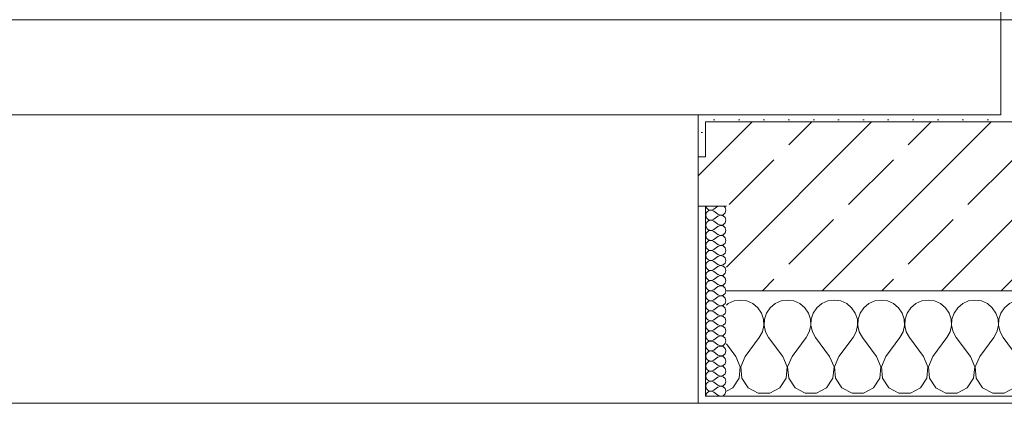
# Model space of a CAD drawing. Header units: metres. Extents: x -3.6 to 84.5, y -11 to 16.8.
# Tile 131 of 228: x 38.575 to 39.975, y -0.155 to 0.39. Entities that reach past the tile are written whole.
import ezdxf

# ---------------------------------------------------------------- set-up
doc = ezdxf.new("R2010")
doc.units = ezdxf.units.M
doc.header["$MEASUREMENT"] = 0
for name, color, linetype in [('604 - Struktur.Wand Aussen', 7, 'Continuous'), ('607 - Struktur.Stütze', 7, 'Continuous'), ('608 - Struktur.Träger', 7, 'Continuous')]:
    doc.layers.add(name, color=color, linetype=linetype)
pattern_1 = [(45, (0, 0), (-0.01767767, 0.01767767), [0, -0.025])]
pattern_2 = [(0, (0, 0), (0, 0.08660254), [0, -0.05]), (0, (0.025, 0.0433), (0, 0.08660254), [0, -0.05])]

# ---------------------------------------------------------------- blocks, each defined once
blk = doc.blocks.new('*X83')
at = {"layer": '604 - Struktur.Wand Aussen', "color": 7, "linetype": 'Continuous', "lineweight": 5}
for p, q in [((39.5825, -0.0133), (39.58, -0.0154)), ((39.5909, -0.0096), (39.5825, -0.0133)), ((39.6, -0.0083), (39.5909, -0.0096)), ((39.6091, -0.0096), (39.6, -0.0083)), ((39.6175, -0.0133), (39.6091, -0.0096)), ((39.6246, -0.0192), (39.6175, -0.0133)), ((39.6491, -0.0133), (39.6421, -0.0192)), ((39.6576, -0.0096), (39.6491, -0.0133)), ((39.6667, -0.0083), (39.6576, -0.0096)), ((39.6758, -0.0096), (39.6667, -0.0083)), ((39.6842, -0.0133), (39.6758, -0.0096)), ((39.6913, -0.0192), (39.6842, -0.0133)), ((39.7158, -0.0133), (39.7087, -0.0192)), ((39.7242, -0.0096), (39.7158, -0.0133)), ((39.7333, -0.0083), (39.7242, -0.0096)), ((39.7424, -0.0096), (39.7333, -0.0083)), ((39.7509, -0.0133), (39.7424, -0.0096)), ((39.7579, -0.0192), (39.7509, -0.0133)), ((39.7825, -0.0133), (39.7754, -0.0192)), ((39.7909, -0.0096), (39.7825, -0.0133)), ((39.8, -0.0083), (39.7909, -0.0096)), ((39.8091, -0.0096), (39.8, -0.0083)), ((39.8175, -0.0133), (39.8091, -0.0096)), ((39.8246, -0.0192), (39.8175, -0.0133)), ((39.8491, -0.0133), (39.8421, -0.0192)), ((39.8576, -0.0096), (39.8491, -0.0133)), ((39.8667, -0.0083), (39.8576, -0.0096)), ((39.8758, -0.0096), (39.8667, -0.0083)), ((39.8842, -0.0133), (39.8758, -0.0096)), ((39.8913, -0.0192), (39.8842, -0.0133)), ((39.9158, -0.0133), (39.9087, -0.0192)), ((39.9242, -0.0096), (39.9158, -0.0133)), ((39.9333, -0.0083), (39.9242, -0.0096)), ((39.9424, -0.0096), (39.9333, -0.0083)), ((39.9509, -0.0133), (39.9424, -0.0096)), ((39.9579, -0.0192), (39.9509, -0.0133)), ((39.9825, -0.0133), (39.9754, -0.0192)), ((39.9909, -0.0096), (39.9825, -0.0133)), ((40, -0.0083), (39.9909, -0.0096)), ((40.0091, -0.0096), (40, -0.0083)), ((40.0175, -0.0133), (40.0091, -0.0096)), ((40.0246, -0.0192), (40.0175, -0.0133)), ((40.0491, -0.0133), (40.0421, -0.0192)), ((40.0576, -0.0096), (40.0491, -0.0133)), ((40.0667, -0.0083), (40.0576, -0.0096)), ((40.0758, -0.0096), (40.0667, -0.0083)), ((40.0842, -0.0133), (40.0758, -0.0096)), ((40.0913, -0.0192), (40.0842, -0.0133)), ((40.1158, -0.0133), (40.1087, -0.0192)), ((40.1242, -0.0096), (40.1158, -0.0133)), ((40.1333, -0.0083), (40.1242, -0.0096)), ((40.1424, -0.0096), (40.1333, -0.0083)), ((40.1509, -0.0133), (40.1424, -0.0096)), ((40.1579, -0.0192), (40.1509, -0.0133)), ((40.1825, -0.0133), (40.1754, -0.0192)), ((40.1909, -0.0096), (40.1825, -0.0133)), ((40.2, -0.0083), (40.1909, -0.0096)), ((40.2091, -0.0096), (40.2, -0.0083)), ((40.2175, -0.0133), (40.2091, -0.0096)), ((40.2246, -0.0192), (40.2175, -0.0133)), ((40.2491, -0.0133), (40.2421, -0.0192)), ((40.2576, -0.0096), (40.2491, -0.0133)), ((40.2667, -0.0083), (40.2576, -0.0096)), ((40.2758, -0.0096), (40.2667, -0.0083)), ((40.2842, -0.0133), (40.2758, -0.0096)), ((40.2913, -0.0192), (40.2842, -0.0133)), ((40.3158, -0.0133), (40.3087, -0.0192)), ((40.3242, -0.0096), (40.3158, -0.0133)), ((40.3333, -0.0083), (40.3242, -0.0096)), ((40.3424, -0.0096), (40.3333, -0.0083)), ((40.3509, -0.0133), (40.3424, -0.0096)), ((40.3579, -0.0192), (40.3509, -0.0133)), ((40.3825, -0.0133), (40.3754, -0.0192)), ((40.3909, -0.0096), (40.3825, -0.0133)), ((40.4, -0.0083), (40.3909, -0.0096)), ((40.4091, -0.0096), (40.4, -0.0083)), ((40.4175, -0.0133), (40.4091, -0.0096)), ((40.4246, -0.0192), (40.4175, -0.0133)), ((40.4491, -0.0133), (40.4421, -0.0192)), ((40.4576, -0.0096), (40.4491, -0.0133)), ((40.4667, -0.0083), (40.4576, -0.0096)), ((40.4758, -0.0096), (40.4667, -0.0083)), ((40.4842, -0.0133), (40.4758, -0.0096)), ((40.4913, -0.0192), (40.4842, -0.0133)), ((40.5158, -0.0133), (40.5087, -0.0192)), ((40.5242, -0.0096), (40.5158, -0.0133)), ((40.5333, -0.0083), (40.5242, -0.0096)), ((40.5424, -0.0096), (40.5333, -0.0083)), ((40.5509, -0.0133), (40.5424, -0.0096)), ((40.5579, -0.0192), (40.5509, -0.0133)), ((40.5825, -0.0133), (40.5754, -0.0192)), ((40.5909, -0.0096), (40.5825, -0.0133)), ((40.6, -0.0083), (40.5909, -0.0096)), ((40.6091, -0.0096), (40.6, -0.0083)), ((40.6175, -0.0133), (40.6091, -0.0096)), ((40.6246, -0.0192), (40.6175, -0.0133)), ((40.6491, -0.0133), (40.6421, -0.0192)), ((40.6576, -0.0096), (40.6491, -0.0133)), ((40.6667, -0.0083), (40.6576, -0.0096)), ((40.6758, -0.0096), (40.6667, -0.0083)), ((40.6842, -0.0133), (40.6758, -0.0096)), ((40.6913, -0.0192), (40.6842, -0.0133)), ((39.6298, -0.0268), (39.6246, -0.0192)), ((39.6328, -0.0355), (39.6298, -0.0268)), ((39.6369, -0.0268), (39.6339, -0.0355)), ((39.6421, -0.0192), (39.6369, -0.0268)), ((39.6965, -0.0268), (39.6913, -0.0192)), ((39.6994, -0.0355), (39.6965, -0.0268)), ((39.7035, -0.0268), (39.7006, -0.0355)), ((39.7087, -0.0192), (39.7035, -0.0268)), ((39.7631, -0.0268), (39.7579, -0.0192)), ((39.7661, -0.0355), (39.7631, -0.0268)), ((39.7702, -0.0268), (39.7672, -0.0355)), ((39.7754, -0.0192), (39.7702, -0.0268)), ((39.8298, -0.0268), (39.8246, -0.0192)), ((39.8328, -0.0355), (39.8298, -0.0268)), ((39.8369, -0.0268), (39.8339, -0.0355)), ((39.8421, -0.0192), (39.8369, -0.0268)), ((39.8965, -0.0268), (39.8913, -0.0192)), ((39.8994, -0.0355), (39.8965, -0.0268)), ((39.9035, -0.0268), (39.9006, -0.0355)), ((39.9087, -0.0192), (39.9035, -0.0268)), ((39.9631, -0.0268), (39.9579, -0.0192)), ((39.9661, -0.0355), (39.9631, -0.0268)), ((39.9702, -0.0268), (39.9672, -0.0355)), ((39.9754, -0.0192), (39.9702, -0.0268)), ((40.0298, -0.0268), (40.0246, -0.0192)), ((40.0328, -0.0355), (40.0298, -0.0268)), ((40.0369, -0.0268), (40.0339, -0.0355)), ((40.0421, -0.0192), (40.0369, -0.0268)), ((40.0965, -0.0268), (40.0913, -0.0192)), ((40.0994, -0.0355), (40.0965, -0.0268)), ((40.1035, -0.0268), (40.1006, -0.0355)), ((40.1087, -0.0192), (40.1035, -0.0268)), ((40.1631, -0.0268), (40.1579, -0.0192)), ((40.1661, -0.0355), (40.1631, -0.0268)), ((40.1702, -0.0268), (40.1672, -0.0355)), ((40.1754, -0.0192), (40.1702, -0.0268)), ((40.2298, -0.0268), (40.2246, -0.0192)), ((40.2328, -0.0355), (40.2298, -0.0268)), ((40.2369, -0.0268), (40.2339, -0.0355)), ((40.2421, -0.0192), (40.2369, -0.0268)), ((40.2965, -0.0268), (40.2913, -0.0192)), ((40.2994, -0.0355), (40.2965, -0.0268)), ((40.3035, -0.0268), (40.3006, -0.0355)), ((40.3087, -0.0192), (40.3035, -0.0268)), ((40.3631, -0.0268), (40.3579, -0.0192)), ((40.3661, -0.0355), (40.3631, -0.0268)), ((40.3702, -0.0268), (40.3672, -0.0355)), ((40.3754, -0.0192), (40.3702, -0.0268)), ((40.4298, -0.0268), (40.4246, -0.0192)), ((40.4328, -0.0355), (40.4298, -0.0268)), ((40.4369, -0.0268), (40.4339, -0.0355)), ((40.4421, -0.0192), (40.4369, -0.0268)), ((40.4965, -0.0268), (40.4913, -0.0192)), ((40.4994, -0.0355), (40.4965, -0.0268)), ((40.5035, -0.0268), (40.5006, -0.0355)), ((40.5087, -0.0192), (40.5035, -0.0268)), ((40.5631, -0.0268), (40.5579, -0.0192)), ((40.5661, -0.0355), (40.5631, -0.0268)), ((40.5702, -0.0268), (40.5672, -0.0355)), ((40.5754, -0.0192), (40.5702, -0.0268)), ((40.6298, -0.0268), (40.6246, -0.0192)), ((40.6328, -0.0355), (40.6298, -0.0268)), ((40.6369, -0.0268), (40.6339, -0.0355)), ((40.6421, -0.0192), (40.6369, -0.0268)), ((40.6965, -0.0268), (40.6913, -0.0192)), ((40.6994, -0.0355), (40.6965, -0.0268)), ((39.6332, -0.0447), (39.6328, -0.0355)), ((39.6339, -0.0355), (39.6335, -0.0447)), ((39.6999, -0.0447), (39.6994, -0.0355)), ((39.7006, -0.0355), (39.7001, -0.0447)), ((39.7665, -0.0447), (39.7661, -0.0355)), ((39.7672, -0.0355), (39.7668, -0.0447)), ((39.8332, -0.0447), (39.8328, -0.0355)), ((39.8339, -0.0355), (39.8335, -0.0447)), ((39.8999, -0.0447), (39.8994, -0.0355)), ((39.9006, -0.0355), (39.9001, -0.0447)), ((39.9665, -0.0447), (39.9661, -0.0355)), ((39.9672, -0.0355), (39.9668, -0.0447)), ((40.0332, -0.0447), (40.0328, -0.0355)), ((40.0339, -0.0355), (40.0335, -0.0447)), ((40.0999, -0.0447), (40.0994, -0.0355)), ((40.1006, -0.0355), (40.1001, -0.0447)), ((40.1665, -0.0447), (40.1661, -0.0355)), ((40.1672, -0.0355), (40.1668, -0.0447)), ((40.2332, -0.0447), (40.2328, -0.0355)), ((40.2339, -0.0355), (40.2335, -0.0447)), ((40.2999, -0.0447), (40.2994, -0.0355)), ((40.3006, -0.0355), (40.3001, -0.0447)), ((40.3665, -0.0447), (40.3661, -0.0355)), ((40.3672, -0.0355), (40.3668, -0.0447)), ((40.4332, -0.0447), (40.4328, -0.0355)), ((40.4339, -0.0355), (40.4335, -0.0447)), ((40.4999, -0.0447), (40.4994, -0.0355)), ((40.5006, -0.0355), (40.5001, -0.0447)), ((40.5665, -0.0447), (40.5661, -0.0355)), ((40.5672, -0.0355), (40.5668, -0.0447)), ((40.6332, -0.0447), (40.6328, -0.0355)), ((40.6339, -0.0355), (40.6335, -0.0447)), ((40.6999, -0.0447), (40.6994, -0.0355)), ((39.6267, -0.0617), (39.6311, -0.0536)), ((39.6311, -0.0536), (39.6332, -0.0447)), ((39.6335, -0.0447), (39.6355, -0.0536)), ((39.6355, -0.0536), (39.64, -0.0617)), ((39.6933, -0.0617), (39.6978, -0.0536)), ((39.6978, -0.0536), (39.6999, -0.0447)), ((39.7001, -0.0447), (39.7022, -0.0536)), ((39.7022, -0.0536), (39.7067, -0.0617)), ((39.76, -0.0617), (39.7645, -0.0536)), ((39.7645, -0.0536), (39.7665, -0.0447)), ((39.7668, -0.0447), (39.7689, -0.0536)), ((39.7689, -0.0536), (39.7733, -0.0617)), ((39.8267, -0.0617), (39.8311, -0.0536)), ((39.8311, -0.0536), (39.8332, -0.0447)), ((39.8335, -0.0447), (39.8355, -0.0536)), ((39.8355, -0.0536), (39.84, -0.0617)), ((39.8933, -0.0617), (39.8978, -0.0536)), ((39.8978, -0.0536), (39.8999, -0.0447)), ((39.9001, -0.0447), (39.9022, -0.0536)), ((39.9022, -0.0536), (39.9067, -0.0617)), ((39.96, -0.0617), (39.9645, -0.0536)), ((39.9645, -0.0536), (39.9665, -0.0447)), ((39.9668, -0.0447), (39.9689, -0.0536)), ((39.9689, -0.0536), (39.9733, -0.0617)), ((40.0267, -0.0617), (40.0311, -0.0536)), ((40.0311, -0.0536), (40.0332, -0.0447)), ((40.0335, -0.0447), (40.0355, -0.0536)), ((40.0355, -0.0536), (40.04, -0.0617)), ((40.0933, -0.0617), (40.0978, -0.0536)), ((40.0978, -0.0536), (40.0999, -0.0447)), ((40.1001, -0.0447), (40.1022, -0.0536)), ((40.1022, -0.0536), (40.1067, -0.0617)), ((40.16, -0.0617), (40.1645, -0.0536)), ((40.1645, -0.0536), (40.1665, -0.0447)), ((40.1668, -0.0447), (40.1689, -0.0536)), ((40.1689, -0.0536), (40.1733, -0.0617)), ((40.2267, -0.0617), (40.2311, -0.0536)), ((40.2311, -0.0536), (40.2332, -0.0447)), ((40.2335, -0.0447), (40.2355, -0.0536)), ((40.2355, -0.0536), (40.24, -0.0617)), ((40.2933, -0.0617), (40.2978, -0.0536)), ((40.2978, -0.0536), (40.2999, -0.0447)), ((40.3001, -0.0447), (40.3022, -0.0536)), ((40.3022, -0.0536), (40.3067, -0.0617)), ((40.36, -0.0617), (40.3645, -0.0536)), ((40.3645, -0.0536), (40.3665, -0.0447)), ((40.3668, -0.0447), (40.3689, -0.0536)), ((40.3689, -0.0536), (40.3733, -0.0617)), ((40.4267, -0.0617), (40.4311, -0.0536)), ((40.4311, -0.0536), (40.4332, -0.0447)), ((40.4335, -0.0447), (40.4355, -0.0536)), ((40.4355, -0.0536), (40.44, -0.0617)), ((40.4933, -0.0617), (40.4978, -0.0536)), ((40.4978, -0.0536), (40.4999, -0.0447)), ((40.5001, -0.0447), (40.5022, -0.0536)), ((40.5022, -0.0536), (40.5067, -0.0617)), ((40.56, -0.0617), (40.5645, -0.0536)), ((40.5645, -0.0536), (40.5665, -0.0447)), ((40.5668, -0.0447), (40.5689, -0.0536)), ((40.5689, -0.0536), (40.5733, -0.0617)), ((40.6267, -0.0617), (40.6311, -0.0536)), ((40.6311, -0.0536), (40.6332, -0.0447)), ((40.6335, -0.0447), (40.6355, -0.0536)), ((40.6355, -0.0536), (40.64, -0.0617)), ((40.6933, -0.0617), (40.6978, -0.0536)), ((40.6978, -0.0536), (40.6999, -0.0447)), ((39.6067, -0.0883), (39.6267, -0.0617)), ((39.66, -0.0883), (39.64, -0.0617)), ((39.6733, -0.0883), (39.6933, -0.0617)), ((39.7267, -0.0883), (39.7067, -0.0617)), ((39.74, -0.0883), (39.76, -0.0617)), ((39.7933, -0.0883), (39.7733, -0.0617)), ((39.8067, -0.0883), (39.8267, -0.0617)), ((39.86, -0.0883), (39.84, -0.0617)), ((39.8733, -0.0883), (39.8933, -0.0617)), ((39.9267, -0.0883), (39.9067, -0.0617)), ((39.94, -0.0883), (39.96, -0.0617)), ((39.9933, -0.0883), (39.9733, -0.0617)), ((40.0067, -0.0883), (40.0267, -0.0617)), ((40.06, -0.0883), (40.04, -0.0617)), ((40.0733, -0.0883), (40.0933, -0.0617)), ((40.1267, -0.0883), (40.1067, -0.0617)), ((40.14, -0.0883), (40.16, -0.0617)), ((40.1933, -0.0883), (40.1733, -0.0617)), ((40.2067, -0.0883), (40.2267, -0.0617)), ((40.26, -0.0883), (40.24, -0.0617)), ((40.2733, -0.0883), (40.2933, -0.0617)), ((40.3267, -0.0883), (40.3067, -0.0617)), ((40.34, -0.0883), (40.36, -0.0617)), ((40.3933, -0.0883), (40.3733, -0.0617)), ((40.4067, -0.0883), (40.4267, -0.0617)), ((40.46, -0.0883), (40.44, -0.0617)), ((40.4733, -0.0883), (40.4933, -0.0617)), ((40.5267, -0.0883), (40.5067, -0.0617)), ((40.54, -0.0883), (40.56, -0.0617)), ((40.5933, -0.0883), (40.5733, -0.0617)), ((40.6067, -0.0883), (40.6267, -0.0617)), ((40.66, -0.0883), (40.64, -0.0617)), ((40.6733, -0.0883), (40.6933, -0.0617)), ((39.5933, -0.0883), (39.58, -0.0706)), ((39.5996, -0.1033), (39.5933, -0.0883)), ((39.6067, -0.0883), (39.6004, -0.1033)), ((39.6663, -0.1033), (39.66, -0.0883)), ((39.6733, -0.0883), (39.667, -0.1033)), ((39.733, -0.1033), (39.7267, -0.0883)), ((39.74, -0.0883), (39.7337, -0.1033)), ((39.7996, -0.1033), (39.7933, -0.0883)), ((39.8067, -0.0883), (39.8004, -0.1033)), ((39.8663, -0.1033), (39.86, -0.0883)), ((39.8733, -0.0883), (39.867, -0.1033)), ((39.933, -0.1033), (39.9267, -0.0883)), ((39.94, -0.0883), (39.9337, -0.1033)), ((39.9996, -0.1033), (39.9933, -0.0883)), ((40.0067, -0.0883), (40.0004, -0.1033)), ((40.0663, -0.1033), (40.06, -0.0883)), ((40.0733, -0.0883), (40.067, -0.1033)), ((40.133, -0.1033), (40.1267, -0.0883)), ((40.14, -0.0883), (40.1337, -0.1033)), ((40.1996, -0.1033), (40.1933, -0.0883)), ((40.2067, -0.0883), (40.2004, -0.1033)), ((40.2663, -0.1033), (40.26, -0.0883)), ((40.2733, -0.0883), (40.267, -0.1033)), ((40.333, -0.1033), (40.3267, -0.0883)), ((40.34, -0.0883), (40.3337, -0.1033)), ((40.3996, -0.1033), (40.3933, -0.0883)), ((40.4067, -0.0883), (40.4004, -0.1033)), ((40.4663, -0.1033), (40.46, -0.0883)), ((40.4733, -0.0883), (40.467, -0.1033)), ((40.533, -0.1033), (40.5267, -0.0883)), ((40.54, -0.0883), (40.5337, -0.1033)), ((40.5996, -0.1033), (40.5933, -0.0883)), ((40.6067, -0.0883), (40.6004, -0.1033)), ((40.6663, -0.1033), (40.66, -0.0883)), ((40.6733, -0.0883), (40.667, -0.1033)), ((39.5981, -0.1195), (39.5996, -0.1033)), ((39.6004, -0.1033), (39.6019, -0.1195)), ((39.6648, -0.1195), (39.6663, -0.1033)), ((39.667, -0.1033), (39.6686, -0.1195)), ((39.7314, -0.1195), (39.733, -0.1033)), ((39.7337, -0.1033), (39.7352, -0.1195)), ((39.7981, -0.1195), (39.7996, -0.1033)), ((39.8004, -0.1033), (39.8019, -0.1195)), ((39.8648, -0.1195), (39.8663, -0.1033)), ((39.867, -0.1033), (39.8686, -0.1195)), ((39.9314, -0.1195), (39.933, -0.1033)), ((39.9337, -0.1033), (39.9352, -0.1195)), ((39.9981, -0.1195), (39.9996, -0.1033)), ((40.0004, -0.1033), (40.0019, -0.1195)), ((40.0648, -0.1195), (40.0663, -0.1033)), ((40.067, -0.1033), (40.0686, -0.1195)), ((40.1314, -0.1195), (40.133, -0.1033)), ((40.1337, -0.1033), (40.1352, -0.1195)), ((40.1981, -0.1195), (40.1996, -0.1033)), ((40.2004, -0.1033), (40.2019, -0.1195)), ((40.2648, -0.1195), (40.2663, -0.1033)), ((40.267, -0.1033), (40.2686, -0.1195)), ((40.3314, -0.1195), (40.333, -0.1033)), ((40.3337, -0.1033), (40.3352, -0.1195)), ((40.3981, -0.1195), (40.3996, -0.1033)), ((40.4004, -0.1033), (40.4019, -0.1195)), ((40.4648, -0.1195), (40.4663, -0.1033)), ((40.467, -0.1033), (40.4686, -0.1195)), ((40.5314, -0.1195), (40.533, -0.1033)), ((40.5337, -0.1033), (40.5352, -0.1195)), ((40.5981, -0.1195), (40.5996, -0.1033)), ((40.6004, -0.1033), (40.6019, -0.1195)), ((40.6648, -0.1195), (40.6663, -0.1033)), ((40.667, -0.1033), (40.6686, -0.1195)), ((39.5891, -0.133), (39.5981, -0.1195)), ((39.6019, -0.1195), (39.6109, -0.133)), ((39.6558, -0.133), (39.6648, -0.1195)), ((39.6686, -0.1195), (39.6776, -0.133)), ((39.7224, -0.133), (39.7314, -0.1195)), ((39.7352, -0.1195), (39.7442, -0.133)), ((39.7891, -0.133), (39.7981, -0.1195)), ((39.8019, -0.1195), (39.8109, -0.133)), ((39.8558, -0.133), (39.8648, -0.1195)), ((39.8686, -0.1195), (39.8776, -0.133)), ((39.9224, -0.133), (39.9314, -0.1195)), ((39.9352, -0.1195), (39.9442, -0.133)), ((39.9891, -0.133), (39.9981, -0.1195)), ((40.0019, -0.1195), (40.0109, -0.133)), ((40.0558, -0.133), (40.0648, -0.1195)), ((40.0686, -0.1195), (40.0776, -0.133)), ((40.1224, -0.133), (40.1314, -0.1195)), ((40.1352, -0.1195), (40.1442, -0.133)), ((40.1891, -0.133), (40.1981, -0.1195)), ((40.2019, -0.1195), (40.2109, -0.133)), ((40.2558, -0.133), (40.2648, -0.1195)), ((40.2686, -0.1195), (40.2776, -0.133)), ((40.3224, -0.133), (40.3314, -0.1195)), ((40.3352, -0.1195), (40.3442, -0.133)), ((40.3891, -0.133), (40.3981, -0.1195)), ((40.4019, -0.1195), (40.4109, -0.133)), ((40.4558, -0.133), (40.4648, -0.1195)), ((40.4686, -0.1195), (40.4776, -0.133)), ((40.5224, -0.133), (40.5314, -0.1195)), ((40.5352, -0.1195), (40.5442, -0.133)), ((40.5891, -0.133), (40.5981, -0.1195)), ((40.6019, -0.1195), (40.6109, -0.133)), ((40.6558, -0.133), (40.6648, -0.1195)), ((40.6686, -0.1195), (40.6776, -0.133)), ((39.58, -0.1379), (39.5891, -0.133)), ((39.6109, -0.133), (39.6252, -0.1407)), ((39.6415, -0.1407), (39.6558, -0.133)), ((39.6776, -0.133), (39.6919, -0.1407)), ((39.7081, -0.1407), (39.7224, -0.133)), ((39.7442, -0.133), (39.7585, -0.1407)), ((39.7748, -0.1407), (39.7891, -0.133)), ((39.8109, -0.133), (39.8252, -0.1407)), ((39.8415, -0.1407), (39.8558, -0.133)), ((39.8776, -0.133), (39.8919, -0.1407)), ((39.9081, -0.1407), (39.9224, -0.133)), ((39.9442, -0.133), (39.9585, -0.1407)), ((39.9748, -0.1407), (39.9891, -0.133)), ((40.0109, -0.133), (40.0252, -0.1407)), ((40.0415, -0.1407), (40.0558, -0.133)), ((40.0776, -0.133), (40.0919, -0.1407)), ((40.1081, -0.1407), (40.1224, -0.133)), ((40.1442, -0.133), (40.1585, -0.1407)), ((40.1748, -0.1407), (40.1891, -0.133)), ((40.2109, -0.133), (40.2252, -0.1407)), ((40.2415, -0.1407), (40.2558, -0.133)), ((40.2776, -0.133), (40.2919, -0.1407)), ((40.3081, -0.1407), (40.3224, -0.133)), ((40.3442, -0.133), (40.3585, -0.1407)), ((40.3748, -0.1407), (40.3891, -0.133)), ((40.4109, -0.133), (40.4252, -0.1407)), ((40.4415, -0.1407), (40.4558, -0.133)), ((40.4776, -0.133), (40.4919, -0.1407)), ((40.5081, -0.1407), (40.5224, -0.133)), ((40.5442, -0.133), (40.5585, -0.1407)), ((40.5748, -0.1407), (40.5891, -0.133)), ((40.6109, -0.133), (40.6252, -0.1407)), ((40.6415, -0.1407), (40.6558, -0.133)), ((40.6776, -0.133), (40.6919, -0.1407)), ((39.6252, -0.1407), (39.6415, -0.1407)), ((39.6919, -0.1407), (39.7081, -0.1407)), ((39.7585, -0.1407), (39.7748, -0.1407)), ((39.8252, -0.1407), (39.8415, -0.1407)), ((39.8919, -0.1407), (39.9081, -0.1407)), ((39.9585, -0.1407), (39.9748, -0.1407)), ((40.0252, -0.1407), (40.0415, -0.1407)), ((40.0919, -0.1407), (40.1081, -0.1407)), ((40.1585, -0.1407), (40.1748, -0.1407)), ((40.2252, -0.1407), (40.2415, -0.1407)), ((40.2919, -0.1407), (40.3081, -0.1407)), ((40.3585, -0.1407), (40.3748, -0.1407)), ((40.4252, -0.1407), (40.4415, -0.1407)), ((40.4919, -0.1407), (40.5081, -0.1407)), ((40.5585, -0.1407), (40.5748, -0.1407)), ((40.6252, -0.1407), (40.6415, -0.1407)), ((40.6919, -0.1407), (40.7, -0.1407))]:
    blk.add_line(p, q, dxfattribs=at)
blk = doc.blocks.new('*X94')
at = {"layer": '604 - Struktur.Wand Aussen', "color": 7, "linetype": 'Continuous', "lineweight": 5}
for p, q in [((39.551, 0.1141), (39.5507, 0.1121)), ((39.5507, 0.1121), (39.551, 0.1102)), ((39.5509, 0.125), (39.551, 0.1245)), ((39.551, 0.1245), (39.5518, 0.1227)), ((39.5518, 0.1159), (39.551, 0.1141)), ((39.5518, 0.1227), (39.553, 0.1212)), ((39.553, 0.1174), (39.5518, 0.1159)), ((39.553, 0.1212), (39.5547, 0.12)), ((39.5547, 0.1185), (39.553, 0.1174)), ((39.5547, 0.12), (39.5565, 0.1194)), ((39.5565, 0.1192), (39.5547, 0.1185)), ((39.5565, 0.1194), (39.5585, 0.1193)), ((39.5585, 0.1193), (39.5565, 0.1192)), ((39.5585, 0.1193), (39.5604, 0.1198)), ((39.5604, 0.1188), (39.5585, 0.1193)), ((39.5604, 0.1198), (39.5621, 0.1207)), ((39.5621, 0.1179), (39.5604, 0.1188)), ((39.5679, 0.125), (39.5621, 0.1207)), ((39.5679, 0.1136), (39.5621, 0.1179)), ((39.5679, 0.1136), (39.5715, 0.1122)), ((39.5715, 0.1121), (39.5679, 0.1107)), ((39.5715, 0.1122), (39.5753, 0.1129)), ((39.5753, 0.1114), (39.5715, 0.1121)), ((39.5753, 0.1129), (39.5782, 0.1155)), ((39.5782, 0.123), (39.5761, 0.125)), ((39.5793, 0.1193), (39.5782, 0.123)), ((39.5782, 0.1155), (39.5793, 0.1193)), ((39.551, 0.0998), (39.5507, 0.0979)), ((39.551, 0.1102), (39.5518, 0.1084)), ((39.5518, 0.1016), (39.551, 0.0998)), ((39.5518, 0.1084), (39.553, 0.1069)), ((39.553, 0.1031), (39.5518, 0.1016)), ((39.553, 0.1069), (39.5547, 0.1058)), ((39.5547, 0.1042), (39.553, 0.1031)), ((39.5547, 0.1058), (39.5565, 0.1051)), ((39.5565, 0.1049), (39.5547, 0.1042)), ((39.5565, 0.1051), (39.5585, 0.105)), ((39.5585, 0.105), (39.5565, 0.1049)), ((39.5585, 0.105), (39.5604, 0.1055)), ((39.5604, 0.1045), (39.5585, 0.105)), ((39.5604, 0.1055), (39.5621, 0.1064)), ((39.5621, 0.1036), (39.5604, 0.1045)), ((39.5679, 0.1107), (39.5621, 0.1064)), ((39.5679, 0.0993), (39.5621, 0.1036)), ((39.5679, 0.0993), (39.5715, 0.0979)), ((39.5715, 0.0979), (39.5753, 0.0986)), ((39.5782, 0.1088), (39.5753, 0.1114)), ((39.5753, 0.0986), (39.5782, 0.1012)), ((39.5793, 0.105), (39.5782, 0.1088)), ((39.5782, 0.1012), (39.5793, 0.105)), ((39.5507, 0.0979), (39.551, 0.0959)), ((39.551, 0.0855), (39.5507, 0.0836)), ((39.551, 0.0959), (39.5518, 0.0941)), ((39.5518, 0.0873), (39.551, 0.0855)), ((39.5518, 0.0941), (39.553, 0.0926)), ((39.553, 0.0888), (39.5518, 0.0873)), ((39.553, 0.0926), (39.5547, 0.0915)), ((39.5547, 0.09), (39.553, 0.0888)), ((39.5547, 0.0915), (39.5565, 0.0908)), ((39.5565, 0.0906), (39.5547, 0.09)), ((39.5565, 0.0908), (39.5585, 0.0907)), ((39.5585, 0.0907), (39.5565, 0.0906)), ((39.5585, 0.0907), (39.5604, 0.0912)), ((39.5604, 0.0902), (39.5585, 0.0907)), ((39.5604, 0.0912), (39.5621, 0.0921)), ((39.5621, 0.0893), (39.5604, 0.0902)), ((39.5679, 0.0964), (39.5621, 0.0921)), ((39.5679, 0.085), (39.5621, 0.0893)), ((39.5715, 0.0978), (39.5679, 0.0964)), ((39.5679, 0.085), (39.5715, 0.0836)), ((39.5753, 0.0971), (39.5715, 0.0978)), ((39.5715, 0.0836), (39.5753, 0.0843)), ((39.5782, 0.0945), (39.5753, 0.0971)), ((39.5753, 0.0843), (39.5782, 0.087)), ((39.5793, 0.0907), (39.5782, 0.0945)), ((39.5782, 0.087), (39.5793, 0.0907)), ((39.5507, 0.0836), (39.551, 0.0816)), ((39.551, 0.0712), (39.5507, 0.0693)), ((39.551, 0.0816), (39.5518, 0.0798)), ((39.5518, 0.073), (39.551, 0.0712)), ((39.5518, 0.0798), (39.553, 0.0783)), ((39.553, 0.0746), (39.5518, 0.073)), ((39.553, 0.0783), (39.5547, 0.0772)), ((39.5547, 0.0757), (39.553, 0.0746)), ((39.5547, 0.0772), (39.5565, 0.0766)), ((39.5565, 0.0763), (39.5547, 0.0757)), ((39.5565, 0.0766), (39.5585, 0.0765)), ((39.5585, 0.0764), (39.5565, 0.0763)), ((39.5585, 0.0765), (39.5604, 0.0769)), ((39.5604, 0.076), (39.5585, 0.0764)), ((39.5604, 0.0769), (39.5621, 0.0779)), ((39.5621, 0.075), (39.5604, 0.076)), ((39.5679, 0.0821), (39.5621, 0.0779)), ((39.5679, 0.0707), (39.5621, 0.075)), ((39.5715, 0.0835), (39.5679, 0.0821)), ((39.5679, 0.0707), (39.5715, 0.0693)), ((39.5753, 0.0828), (39.5715, 0.0835)), ((39.5715, 0.0693), (39.5753, 0.07)), ((39.5782, 0.0802), (39.5753, 0.0828)), ((39.5753, 0.07), (39.5782, 0.0727)), ((39.5793, 0.0764), (39.5782, 0.0802)), ((39.5782, 0.0727), (39.5793, 0.0764)), ((39.5507, 0.0693), (39.551, 0.0673)), ((39.551, 0.057), (39.5507, 0.055)), ((39.551, 0.0673), (39.5518, 0.0655)), ((39.5518, 0.0588), (39.551, 0.057)), ((39.5518, 0.0655), (39.553, 0.064)), ((39.553, 0.0603), (39.5518, 0.0588)), ((39.553, 0.064), (39.5547, 0.0629)), ((39.5547, 0.0614), (39.553, 0.0603)), ((39.5547, 0.0629), (39.5565, 0.0623)), ((39.5565, 0.062), (39.5547, 0.0614)), ((39.5565, 0.0623), (39.5585, 0.0622)), ((39.5585, 0.0621), (39.5565, 0.062)), ((39.5585, 0.0622), (39.5604, 0.0626)), ((39.5604, 0.0617), (39.5585, 0.0621)), ((39.5604, 0.0626), (39.5621, 0.0636)), ((39.5621, 0.0607), (39.5604, 0.0617)), ((39.5679, 0.0679), (39.5621, 0.0636)), ((39.5679, 0.0564), (39.5621, 0.0607)), ((39.5715, 0.0693), (39.5679, 0.0679)), ((39.5679, 0.0564), (39.5715, 0.055)), ((39.5753, 0.0685), (39.5715, 0.0693)), ((39.5782, 0.0659), (39.5753, 0.0685)), ((39.5753, 0.0558), (39.5782, 0.0584)), ((39.5793, 0.0621), (39.5782, 0.0659)), ((39.5782, 0.0584), (39.5793, 0.0621)), ((39.5507, 0.055), (39.551, 0.053)), ((39.551, 0.0427), (39.5507, 0.0407)), ((39.551, 0.053), (39.5518, 0.0512)), ((39.5518, 0.0445), (39.551, 0.0427)), ((39.5518, 0.0512), (39.553, 0.0497)), ((39.553, 0.046), (39.5518, 0.0445)), ((39.553, 0.0497), (39.5547, 0.0486)), ((39.5547, 0.0471), (39.553, 0.046)), ((39.5547, 0.0486), (39.5565, 0.048)), ((39.5565, 0.0477), (39.5547, 0.0471)), ((39.5565, 0.048), (39.5585, 0.0479)), ((39.5585, 0.0478), (39.5565, 0.0477)), ((39.5585, 0.0479), (39.5604, 0.0483)), ((39.5604, 0.0474), (39.5585, 0.0478)), ((39.5604, 0.0483), (39.5621, 0.0493)), ((39.5621, 0.0464), (39.5604, 0.0474)), ((39.5679, 0.0536), (39.5621, 0.0493)), ((39.5679, 0.0421), (39.5621, 0.0464)), ((39.5715, 0.055), (39.5679, 0.0536)), ((39.5679, 0.0421), (39.5715, 0.0407)), ((39.5715, 0.055), (39.5753, 0.0558)), ((39.5753, 0.0542), (39.5715, 0.055)), ((39.5782, 0.0516), (39.5753, 0.0542)), ((39.5753, 0.0415), (39.5782, 0.0441)), ((39.5793, 0.0479), (39.5782, 0.0516)), ((39.5782, 0.0441), (39.5793, 0.0479)), ((39.5507, 0.0407), (39.551, 0.0388)), ((39.551, 0.0284), (39.5507, 0.0264)), ((39.551, 0.0388), (39.5518, 0.037)), ((39.5518, 0.0302), (39.551, 0.0284)), ((39.5518, 0.037), (39.553, 0.0354)), ((39.553, 0.0317), (39.5518, 0.0302)), ((39.553, 0.0354), (39.5547, 0.0343)), ((39.5547, 0.0328), (39.553, 0.0317)), ((39.5547, 0.0343), (39.5565, 0.0337)), ((39.5565, 0.0334), (39.5547, 0.0328)), ((39.5565, 0.0337), (39.5585, 0.0336)), ((39.5585, 0.0335), (39.5565, 0.0334)), ((39.5585, 0.0336), (39.5604, 0.034)), ((39.5604, 0.0331), (39.5585, 0.0335)), ((39.5604, 0.034), (39.5621, 0.035)), ((39.5621, 0.0321), (39.5604, 0.0331)), ((39.5679, 0.0393), (39.5621, 0.035)), ((39.5679, 0.0279), (39.5621, 0.0321)), ((39.5715, 0.0407), (39.5679, 0.0393)), ((39.5715, 0.0407), (39.5753, 0.0415)), ((39.5753, 0.04), (39.5715, 0.0407)), ((39.5782, 0.0373), (39.5753, 0.04)), ((39.5753, 0.0272), (39.5782, 0.0298)), ((39.5793, 0.0336), (39.5782, 0.0373)), ((39.5782, 0.0298), (39.5793, 0.0336)), ((39.5507, 0.0264), (39.551, 0.0245)), ((39.551, 0.0141), (39.5507, 0.0121)), ((39.551, 0.0245), (39.5518, 0.0227)), ((39.5518, 0.0159), (39.551, 0.0141)), ((39.5518, 0.0227), (39.553, 0.0212)), ((39.553, 0.0174), (39.5518, 0.0159)), ((39.553, 0.0212), (39.5547, 0.02)), ((39.5547, 0.0185), (39.553, 0.0174)), ((39.5547, 0.02), (39.5565, 0.0194)), ((39.5565, 0.0192), (39.5547, 0.0185)), ((39.5565, 0.0194), (39.5585, 0.0193)), ((39.5585, 0.0193), (39.5565, 0.0192)), ((39.5585, 0.0193), (39.5604, 0.0198)), ((39.5604, 0.0188), (39.5585, 0.0193)), ((39.5604, 0.0198), (39.5621, 0.0207)), ((39.5621, 0.0179), (39.5604, 0.0188)), ((39.5679, 0.025), (39.5621, 0.0207)), ((39.5679, 0.0136), (39.5621, 0.0179)), ((39.5679, 0.0279), (39.5715, 0.0265)), ((39.5715, 0.0264), (39.5679, 0.025)), ((39.5715, 0.0265), (39.5753, 0.0272)), ((39.5753, 0.0257), (39.5715, 0.0264)), ((39.5782, 0.023), (39.5753, 0.0257)), ((39.5753, 0.0129), (39.5782, 0.0155)), ((39.5793, 0.0193), (39.5782, 0.023)), ((39.5782, 0.0155), (39.5793, 0.0193)), ((39.5507, 0.0121), (39.551, 0.0102)), ((39.551, 0.0102), (39.5518, 0.0084)), ((39.5518, 0.0016), (39.551, -0.0002)), ((39.5518, 0.0084), (39.553, 0.0069)), ((39.553, 0.0031), (39.5518, 0.0016)), ((39.553, 0.0069), (39.5547, 0.0058)), ((39.5547, 0.0042), (39.553, 0.0031)), ((39.5547, 0.0058), (39.5565, 0.0051)), ((39.5565, 0.0049), (39.5547, 0.0042)), ((39.5565, 0.0051), (39.5585, 0.005)), ((39.5585, 0.005), (39.5565, 0.0049)), ((39.5585, 0.005), (39.5604, 0.0055)), ((39.5604, 0.0045), (39.5585, 0.005)), ((39.5604, 0.0055), (39.5621, 0.0064)), ((39.5621, 0.0036), (39.5604, 0.0045)), ((39.5679, 0.0107), (39.5621, 0.0064)), ((39.5679, -0.0007), (39.5621, 0.0036)), ((39.5679, 0.0136), (39.5715, 0.0122)), ((39.5715, 0.0121), (39.5679, 0.0107)), ((39.5715, 0.0122), (39.5753, 0.0129)), ((39.5753, 0.0114), (39.5715, 0.0121)), ((39.5782, 0.0088), (39.5753, 0.0114)), ((39.5753, -0.0014), (39.5782, 0.0012)), ((39.5793, 0.005), (39.5782, 0.0088)), ((39.5782, 0.0012), (39.5793, 0.005)), ((39.551, -0.0002), (39.5507, -0.0021)), ((39.5507, -0.0021), (39.551, -0.0041)), ((39.551, -0.0041), (39.5518, -0.0059)), ((39.5518, -0.0127), (39.551, -0.0145)), ((39.5518, -0.0059), (39.553, -0.0074)), ((39.553, -0.0112), (39.5518, -0.0127)), ((39.553, -0.0074), (39.5547, -0.0085)), ((39.5547, -0.01), (39.553, -0.0112)), ((39.5547, -0.0085), (39.5565, -0.0092)), ((39.5565, -0.0094), (39.5547, -0.01)), ((39.5565, -0.0092), (39.5585, -0.0093)), ((39.5585, -0.0093), (39.5565, -0.0094)), ((39.5585, -0.0093), (39.5604, -0.0088)), ((39.5604, -0.0098), (39.5585, -0.0093)), ((39.5604, -0.0088), (39.5621, -0.0079)), ((39.5621, -0.0107), (39.5604, -0.0098)), ((39.5679, -0.0036), (39.5621, -0.0079)), ((39.5679, -0.015), (39.5621, -0.0107)), ((39.5679, -0.0007), (39.5715, -0.0021)), ((39.5715, -0.0022), (39.5679, -0.0036)), ((39.5715, -0.0021), (39.5753, -0.0014)), ((39.5753, -0.0029), (39.5715, -0.0022)), ((39.5782, -0.0055), (39.5753, -0.0029)), ((39.5753, -0.0157), (39.5782, -0.013)), ((39.5793, -0.0093), (39.5782, -0.0055)), ((39.5782, -0.013), (39.5793, -0.0093)), ((39.551, -0.0145), (39.5507, -0.0164)), ((39.5507, -0.0164), (39.551, -0.0184)), ((39.551, -0.0184), (39.5518, -0.0202)), ((39.5518, -0.027), (39.551, -0.0288)), ((39.5518, -0.0202), (39.553, -0.0217)), ((39.553, -0.0254), (39.5518, -0.027)), ((39.553, -0.0217), (39.5547, -0.0228)), ((39.5547, -0.0243), (39.553, -0.0254)), ((39.5547, -0.0228), (39.5565, -0.0234)), ((39.5565, -0.0237), (39.5547, -0.0243)), ((39.5565, -0.0234), (39.5585, -0.0235)), ((39.5585, -0.0236), (39.5565, -0.0237)), ((39.5585, -0.0235), (39.5604, -0.0231)), ((39.5604, -0.024), (39.5585, -0.0236)), ((39.5604, -0.0231), (39.5621, -0.0221)), ((39.5621, -0.025), (39.5604, -0.024)), ((39.5679, -0.0179), (39.5621, -0.0221)), ((39.5679, -0.0293), (39.5621, -0.025)), ((39.5679, -0.015), (39.5715, -0.0164)), ((39.5715, -0.0165), (39.5679, -0.0179)), ((39.5715, -0.0164), (39.5753, -0.0157)), ((39.5753, -0.0172), (39.5715, -0.0165)), ((39.5782, -0.0198), (39.5753, -0.0172)), ((39.5753, -0.03), (39.5782, -0.0273)), ((39.5793, -0.0236), (39.5782, -0.0198)), ((39.5782, -0.0273), (39.5793, -0.0236)), ((39.551, -0.0288), (39.5507, -0.0307)), ((39.5507, -0.0307), (39.551, -0.0327)), ((39.551, -0.0327), (39.5518, -0.0345)), ((39.5518, -0.0412), (39.551, -0.043)), ((39.5518, -0.0345), (39.553, -0.036)), ((39.553, -0.0397), (39.5518, -0.0412)), ((39.553, -0.036), (39.5547, -0.0371)), ((39.5547, -0.0386), (39.553, -0.0397)), ((39.5547, -0.0371), (39.5565, -0.0377)), ((39.5565, -0.038), (39.5547, -0.0386)), ((39.5565, -0.0377), (39.5585, -0.0378)), ((39.5585, -0.0379), (39.5565, -0.038)), ((39.5585, -0.0378), (39.5604, -0.0374)), ((39.5604, -0.0383), (39.5585, -0.0379)), ((39.5604, -0.0374), (39.5621, -0.0364)), ((39.5621, -0.0393), (39.5604, -0.0383)), ((39.5679, -0.0321), (39.5621, -0.0364)), ((39.5679, -0.0436), (39.5621, -0.0393)), ((39.5679, -0.0293), (39.5715, -0.0307)), ((39.5715, -0.0307), (39.5679, -0.0321)), ((39.5715, -0.0307), (39.5753, -0.03)), ((39.5753, -0.0315), (39.5715, -0.0307)), ((39.5782, -0.0341), (39.5753, -0.0315)), ((39.5753, -0.0442), (39.5782, -0.0416)), ((39.5793, -0.0379), (39.5782, -0.0341)), ((39.5782, -0.0416), (39.5793, -0.0379)), ((39.551, -0.043), (39.5507, -0.045)), ((39.5507, -0.045), (39.551, -0.047)), ((39.551, -0.047), (39.5518, -0.0488)), ((39.5518, -0.0555), (39.551, -0.0573)), ((39.5518, -0.0488), (39.553, -0.0503)), ((39.553, -0.054), (39.5518, -0.0555)), ((39.553, -0.0503), (39.5547, -0.0514)), ((39.5547, -0.0529), (39.553, -0.054)), ((39.5547, -0.0514), (39.5565, -0.052)), ((39.5565, -0.0523), (39.5547, -0.0529)), ((39.5565, -0.052), (39.5585, -0.0521)), ((39.5585, -0.0522), (39.5565, -0.0523)), ((39.5585, -0.0521), (39.5604, -0.0517)), ((39.5604, -0.0526), (39.5585, -0.0522)), ((39.5604, -0.0517), (39.5621, -0.0507)), ((39.5621, -0.0536), (39.5604, -0.0526)), ((39.5679, -0.0464), (39.5621, -0.0507)), ((39.5679, -0.0579), (39.5621, -0.0536)), ((39.5679, -0.0436), (39.5715, -0.045)), ((39.5715, -0.045), (39.5679, -0.0464)), ((39.5715, -0.045), (39.5753, -0.0442)), ((39.5753, -0.0458), (39.5715, -0.045)), ((39.5782, -0.0484), (39.5753, -0.0458)), ((39.5753, -0.0585), (39.5782, -0.0559)), ((39.5793, -0.0521), (39.5782, -0.0484)), ((39.5782, -0.0559), (39.5793, -0.0521)), ((39.551, -0.0573), (39.5507, -0.0593)), ((39.5507, -0.0593), (39.551, -0.0612)), ((39.551, -0.0612), (39.5518, -0.063)), ((39.5518, -0.0698), (39.551, -0.0716)), ((39.5518, -0.063), (39.553, -0.0646)), ((39.553, -0.0683), (39.5518, -0.0698)), ((39.553, -0.0646), (39.5547, -0.0657)), ((39.5547, -0.0672), (39.553, -0.0683)), ((39.5547, -0.0657), (39.5565, -0.0663)), ((39.5565, -0.0666), (39.5547, -0.0672)), ((39.5565, -0.0663), (39.5585, -0.0664)), ((39.5585, -0.0665), (39.5565, -0.0666)), ((39.5585, -0.0664), (39.5604, -0.066)), ((39.5604, -0.0669), (39.5585, -0.0665)), ((39.5604, -0.066), (39.5621, -0.065)), ((39.5621, -0.0679), (39.5604, -0.0669)), ((39.5679, -0.0607), (39.5621, -0.065)), ((39.5679, -0.0721), (39.5621, -0.0679)), ((39.5679, -0.0579), (39.5715, -0.0593)), ((39.5715, -0.0593), (39.5679, -0.0607)), ((39.5715, -0.0593), (39.5753, -0.0585)), ((39.5753, -0.06), (39.5715, -0.0593)), ((39.5782, -0.0627), (39.5753, -0.06)), ((39.5793, -0.0664), (39.5782, -0.0627)), ((39.5782, -0.0702), (39.5793, -0.0664)), ((39.551, -0.0716), (39.5507, -0.0736)), ((39.5507, -0.0736), (39.551, -0.0755)), ((39.551, -0.0755), (39.5518, -0.0773)), ((39.5518, -0.0773), (39.553, -0.0788)), ((39.553, -0.0826), (39.5518, -0.0841)), ((39.553, -0.0788), (39.5547, -0.08)), ((39.5547, -0.0815), (39.553, -0.0826)), ((39.5547, -0.08), (39.5565, -0.0806)), ((39.5565, -0.0808), (39.5547, -0.0815)), ((39.5565, -0.0806), (39.5585, -0.0807)), ((39.5585, -0.0807), (39.5565, -0.0808)), ((39.5585, -0.0807), (39.5604, -0.0802)), ((39.5604, -0.0812), (39.5585, -0.0807)), ((39.5604, -0.0802), (39.5621, -0.0793)), ((39.5621, -0.0821), (39.5604, -0.0812)), ((39.5679, -0.075), (39.5621, -0.0793)), ((39.5679, -0.0864), (39.5621, -0.0821)), ((39.5679, -0.0721), (39.5715, -0.0735)), ((39.5715, -0.0736), (39.5679, -0.075)), ((39.5715, -0.0735), (39.5753, -0.0728)), ((39.5753, -0.0743), (39.5715, -0.0736)), ((39.5753, -0.0728), (39.5782, -0.0702)), ((39.5782, -0.077), (39.5753, -0.0743)), ((39.5793, -0.0807), (39.5782, -0.077)), ((39.5782, -0.0845), (39.5793, -0.0807)), ((39.551, -0.0859), (39.5507, -0.0879)), ((39.5507, -0.0879), (39.551, -0.0898)), ((39.5518, -0.0841), (39.551, -0.0859)), ((39.551, -0.0898), (39.5518, -0.0916)), ((39.5518, -0.0916), (39.553, -0.0931)), ((39.553, -0.0969), (39.5518, -0.0984)), ((39.553, -0.0931), (39.5547, -0.0942)), ((39.5547, -0.0958), (39.553, -0.0969)), ((39.5547, -0.0942), (39.5565, -0.0949)), ((39.5565, -0.0951), (39.5547, -0.0958)), ((39.5565, -0.0949), (39.5585, -0.095)), ((39.5585, -0.095), (39.5565, -0.0951)), ((39.5585, -0.095), (39.5604, -0.0945)), ((39.5604, -0.0955), (39.5585, -0.095)), ((39.5604, -0.0945), (39.5621, -0.0936)), ((39.5621, -0.0964), (39.5604, -0.0955)), ((39.5679, -0.0893), (39.5621, -0.0936)), ((39.5679, -0.1007), (39.5621, -0.0964)), ((39.5679, -0.0864), (39.5715, -0.0878)), ((39.5715, -0.0879), (39.5679, -0.0893)), ((39.5715, -0.0878), (39.5753, -0.0871)), ((39.5753, -0.0886), (39.5715, -0.0879)), ((39.5753, -0.0871), (39.5782, -0.0845)), ((39.5782, -0.0912), (39.5753, -0.0886)), ((39.5793, -0.095), (39.5782, -0.0912)), ((39.5782, -0.0988), (39.5793, -0.095)), ((39.551, -0.1002), (39.5507, -0.1021)), ((39.5507, -0.1021), (39.551, -0.1041)), ((39.5518, -0.0984), (39.551, -0.1002)), ((39.551, -0.1041), (39.5518, -0.1059)), ((39.5518, -0.1059), (39.553, -0.1074)), ((39.553, -0.1112), (39.5518, -0.1127)), ((39.553, -0.1074), (39.5547, -0.1085)), ((39.5547, -0.11), (39.553, -0.1112)), ((39.5547, -0.1085), (39.5565, -0.1092)), ((39.5565, -0.1094), (39.5547, -0.11)), ((39.5565, -0.1092), (39.5585, -0.1093)), ((39.5585, -0.1093), (39.5565, -0.1094)), ((39.5585, -0.1093), (39.5604, -0.1088)), ((39.5604, -0.1098), (39.5585, -0.1093)), ((39.5604, -0.1088), (39.5621, -0.1079)), ((39.5621, -0.1107), (39.5604, -0.1098)), ((39.5679, -0.1036), (39.5621, -0.1079)), ((39.5679, -0.115), (39.5621, -0.1107)), ((39.5679, -0.1007), (39.5715, -0.1021)), ((39.5715, -0.1022), (39.5679, -0.1036)), ((39.5715, -0.1021), (39.5753, -0.1014)), ((39.5753, -0.1029), (39.5715, -0.1022)), ((39.5753, -0.1014), (39.5782, -0.0988)), ((39.5782, -0.1055), (39.5753, -0.1029)), ((39.5793, -0.1093), (39.5782, -0.1055)), ((39.5782, -0.113), (39.5793, -0.1093)), ((39.551, -0.1145), (39.5507, -0.1164)), ((39.5507, -0.1164), (39.551, -0.1184)), ((39.5518, -0.1127), (39.551, -0.1145)), ((39.551, -0.1184), (39.5518, -0.1202)), ((39.5518, -0.1202), (39.553, -0.1217)), ((39.553, -0.1254), (39.5518, -0.127)), ((39.553, -0.1217), (39.5547, -0.1228)), ((39.5547, -0.1243), (39.553, -0.1254)), ((39.5547, -0.1228), (39.5565, -0.1234)), ((39.5565, -0.1237), (39.5547, -0.1243)), ((39.5565, -0.1234), (39.5585, -0.1235)), ((39.5585, -0.1236), (39.5565, -0.1237)), ((39.5585, -0.1235), (39.5604, -0.1231)), ((39.5604, -0.124), (39.5585, -0.1236)), ((39.5604, -0.1231), (39.5621, -0.1221)), ((39.5621, -0.125), (39.5604, -0.124)), ((39.5679, -0.1179), (39.5621, -0.1221)), ((39.5679, -0.1293), (39.5621, -0.125)), ((39.5679, -0.115), (39.5715, -0.1164)), ((39.5715, -0.1165), (39.5679, -0.1179)), ((39.5715, -0.1164), (39.5753, -0.1157)), ((39.5753, -0.1172), (39.5715, -0.1165)), ((39.5753, -0.1157), (39.5782, -0.113)), ((39.5782, -0.1198), (39.5753, -0.1172)), ((39.5793, -0.1236), (39.5782, -0.1198)), ((39.5782, -0.1273), (39.5793, -0.1236)), ((39.551, -0.1288), (39.5507, -0.1307)), ((39.5507, -0.1307), (39.551, -0.1327)), ((39.5518, -0.127), (39.551, -0.1288)), ((39.551, -0.1327), (39.5518, -0.1345)), ((39.5518, -0.1345), (39.553, -0.136)), ((39.553, -0.1397), (39.5518, -0.1412)), ((39.553, -0.136), (39.5547, -0.1371)), ((39.5547, -0.1386), (39.553, -0.1397)), ((39.5547, -0.1371), (39.5565, -0.1377)), ((39.5565, -0.138), (39.5547, -0.1386)), ((39.5565, -0.1377), (39.5585, -0.1378)), ((39.5585, -0.1379), (39.5565, -0.138)), ((39.5585, -0.1378), (39.5604, -0.1374)), ((39.5604, -0.1383), (39.5585, -0.1379)), ((39.5604, -0.1374), (39.5621, -0.1364)), ((39.5621, -0.1393), (39.5604, -0.1383)), ((39.5679, -0.1321), (39.5621, -0.1364)), ((39.5679, -0.1436), (39.5621, -0.1393)), ((39.5679, -0.1293), (39.5715, -0.1307)), ((39.5715, -0.1307), (39.5679, -0.1321)), ((39.5715, -0.1307), (39.5753, -0.13)), ((39.5753, -0.1315), (39.5715, -0.1307)), ((39.5753, -0.13), (39.5782, -0.1273)), ((39.5782, -0.1341), (39.5753, -0.1315)), ((39.5793, -0.1379), (39.5782, -0.1341)), ((39.5782, -0.1416), (39.5793, -0.1379)), ((39.551, -0.143), (39.5507, -0.145)), ((39.5518, -0.1412), (39.551, -0.143)), ((39.5679, -0.1436), (39.5715, -0.145)), ((39.5715, -0.145), (39.5753, -0.1442)), ((39.5753, -0.1442), (39.5782, -0.1416))]:
    blk.add_line(p, q, dxfattribs=at)

msp = doc.modelspace()

# ---------------------------------------------------------------- hatches: boundary and pattern name
at = {"layer": '604 - Struktur.Wand Aussen', "linetype": 'Continuous', "lineweight": 0, "true_color": 0x000000}
h = msp.add_hatch(dxfattribs=at)
h.set_pattern_fill('Gips_0001', color=18, style=0, pattern_type=2)
h.set_pattern_definition(pattern_1)
h.paths.add_polyline_path([(39.54, 0.255), (39.54, 0.195), (39.55, 0.195), (39.55, 0.255)])
h = msp.add_hatch(dxfattribs=at)
h.set_pattern_fill('Gips_0001', color=18, style=0, pattern_type=2)
h.set_pattern_definition(pattern_1)
h.paths.add_polyline_path([(39.55, 0.255), (39.55, 0.245), (39.97, 0.245), (39.97, 0.255)])
h = msp.add_hatch(dxfattribs=at)
h.set_pattern_fill('Beton__Stahlbeton_0001', color=18, style=0, pattern_type=2)
h.set_pattern_definition([(45, (0, 0), (-0.0848528, 0.0848528), []), (45, (-0.04243, 0.04243), (-0.0848528, 0.0848528), [0.09, -0.03])])
h.paths.add_polyline_path([(39.54, 0.195), (39.54, 0.125), (39.55, 0.125), (39.58, 0.125), (39.58, 0.005), (40.7, 0.005), (40.7, 0.125), (40.73, 0.125), (40.74, 0.125), (40.74, 0.195), (40.73, 0.195), (40.73, 0.245), (39.55, 0.245), (39.55, 0.195)])
h = msp.add_hatch(dxfattribs=at)
h.set_pattern_fill('Verputz_0001', color=18, style=0, pattern_type=2)
h.set_pattern_definition(pattern_2)
h.paths.add_polyline_path([(39.55, 0.125), (39.54, 0.125), (39.54, -0.155), (39.55, -0.155)])
h = msp.add_hatch(dxfattribs=at)
h.set_pattern_fill('Verputz_0001', color=18, style=0, pattern_type=2)
h.set_pattern_definition(pattern_2)
h.paths.add_polyline_path([(39.55, -0.145), (39.55, -0.155), (40.73, -0.155), (40.73, -0.145)])
at = {"layer": '607 - Struktur.Stütze', "linetype": 'Continuous', "lineweight": 0, "true_color": 0x000000}
h = msp.add_hatch(dxfattribs=at)
h.set_pattern_fill('Gips_0001', color=18, style=0, pattern_type=2)
h.set_pattern_definition(pattern_1)
h.paths.add_polyline_path([(39.97, 0.255), (39.98, 0.255), (39.98, 0.7), (39.97, 0.7)])
h = msp.add_hatch(dxfattribs=at)
h.set_pattern_fill('Gips_0001', color=18, style=0, pattern_type=2)
h.set_pattern_definition(pattern_1)
h.paths.add_polyline_path([(39.97, 0.255), (39.97, 0.245), (40.29, 0.245), (40.29, 0.255), (40.28, 0.255), (40.28, 0.25), (39.98, 0.25), (39.98, 0.255)])

# ---------------------------------------------------------------- linework, layer by layer
at = {"layer": '604 - Struktur.Wand Aussen', "color": 7, "linetype": 'Continuous', "lineweight": 13}
for p, q in [((39.54, 0.255), (37.14, 0.255)), ((40.73, 0.245), (39.55, 0.245)), ((39.55, 0.245), (39.55, 0.195)), ((39.54, 0.125), (39.54, 0.195)), ((39.58, 0.005), (40.7, 0.005)), ((37.14, -0.155), (39.54, -0.155))]:
    msp.add_line(p, q, dxfattribs=at)
at = {"layer": '604 - Struktur.Wand Aussen', "color": 7, "linetype": 'Continuous', "lineweight": 5}
for p, q in [((39.54, 0.245), (39.54, 0.255)), ((39.55, 0.255), (39.54, 0.255)), ((39.54, 0.195), (39.54, 0.245)), ((39.55, 0.195), (39.54, 0.195)), ((39.54, 0.005), (39.54, 0.125)), ((39.55, 0.125), (39.54, 0.125)), ((39.58, 0.125), (39.55, 0.125)), ((39.55, 0.125), (39.55, -0.145)), ((39.55, -0.145), (39.55, 0.125)), ((39.54, -0.005), (39.54, 0.005)), ((39.54, -0.145), (39.54, -0.005)), ((39.54, -0.155), (39.54, -0.145)), ((39.58, -0.145), (39.55, -0.145)), ((39.58, -0.145), (40.7, -0.145)), ((39.55, -0.155), (39.54, -0.155))]:
    msp.add_line(p, q, dxfattribs=at)
at = {"layer": '604 - Struktur.Wand Aussen', "color": 7, "linetype": 'Continuous', "lineweight": 5, "flags": 128}
for points in [[(39.97, 0.255), (39.55, 0.255)], [(39.55, -0.155), (40.73, -0.155)]]:
    msp.add_lwpolyline(points, dxfattribs=at)
at = {"layer": '607 - Struktur.Stütze', "color": 7, "linetype": 'Continuous', "lineweight": 5, "flags": 128}
msp.add_lwpolyline([(39.97, 0.7), (39.97, 0.255)], dxfattribs=at)
at = {"layer": '608 - Struktur.Träger', "color": 7, "linetype": 'Continuous', "lineweight": 13}
msp.add_line((0.38, 0.39), (61.88, 0.39), dxfattribs=at)

# ---------------------------------------------------------------- block references
at = {"layer": '604 - Struktur.Wand Aussen', "color": 7, "lineweight": 18}
for name in ['*X94', '*X83']:
    msp.add_blockref(name, (0, 0), dxfattribs=at)

doc.saveas('drawing.dxf')
